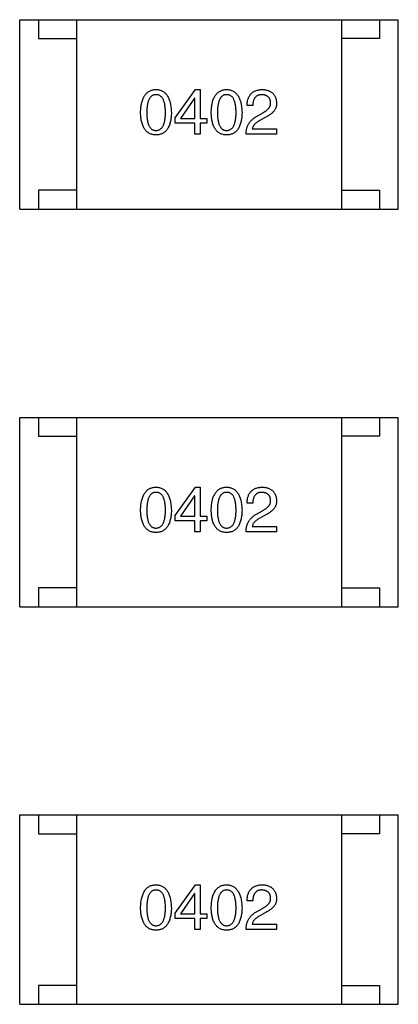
# Model space of a CAD drawing. Header units: millimetres. Extents: x 72 to 239, y 133 to 319.
# Tile 39 of 240: x 154.68 to 155.68, y 155.32 to 157.92. Entities that reach past the tile are written whole.
import ezdxf

# ---------------------------------------------------------------- set-up
doc = ezdxf.new("R2010")
doc.units = ezdxf.units.MM
doc.header["$LTSCALE"] = 5
doc.layers.get('0').update_dxf_attribs({"linetype": 'CONTINUOUS'})

msp = doc.modelspace()

# ---------------------------------------------------------------- linework, layer by layer
for p, q in [((154.6784, 157.9191), (155.6784, 157.9191)), ((154.6784, 157.4191), (154.6784, 157.9191)), ((154.7284, 157.9191), (154.7284, 157.8691)), ((154.8284, 157.9191), (154.8284, 157.4191)), ((155.5284, 157.9191), (155.5284, 157.4191)), ((155.6284, 157.9191), (155.6284, 157.8691)), ((155.6784, 157.4191), (155.6784, 157.9191)), ((154.7284, 157.8691), (154.8284, 157.8691)), ((155.6284, 157.8691), (155.5284, 157.8691)), ((155.0891, 157.66), (155.1429, 157.7348)), ((155.1429, 157.7348), (155.1553, 157.7348)), ((155.1553, 157.7348), (155.1553, 157.6581)), ((155.1403, 157.7119), (155.1029, 157.6581)), ((155.1409, 157.7119), (155.1403, 157.7119)), ((155.1409, 157.6581), (155.1409, 157.7119)), ((155.294, 157.6922), (155.2789, 157.6922)), ((155.3038, 157.6633), (155.3196, 157.6725)), ((155.0891, 157.6456), (155.0891, 157.66)), ((155.1409, 157.6456), (155.0891, 157.6456)), ((155.1029, 157.6581), (155.1409, 157.6581)), ((155.1409, 157.6168), (155.1409, 157.6456)), ((155.1553, 157.6581), (155.1731, 157.6581)), ((155.1731, 157.6456), (155.1553, 157.6456)), ((155.1553, 157.6456), (155.1553, 157.6168)), ((155.1731, 157.6581), (155.1731, 157.6456)), ((155.3248, 157.66), (155.3124, 157.6528)), ((155.1553, 157.6168), (155.1409, 157.6168)), ((155.357, 157.6168), (155.2763, 157.6168)), ((155.2927, 157.6305), (155.357, 157.6305)), ((155.357, 157.6305), (155.357, 157.6168)), ((154.8284, 157.4691), (154.7284, 157.4691)), ((154.7284, 157.4691), (154.7284, 157.4191)), ((155.5284, 157.4691), (155.6284, 157.4691)), ((155.6284, 157.4691), (155.6284, 157.4191)), ((154.6784, 157.4191), (155.6784, 157.4191)), ((154.6784, 156.8691), (155.6784, 156.8691)), ((154.6784, 156.3691), (154.6784, 156.8691)), ((154.7284, 156.8691), (154.7284, 156.8191)), ((154.8284, 156.8691), (154.8284, 156.3691)), ((155.5284, 156.8691), (155.5284, 156.3691)), ((155.6284, 156.8691), (155.6284, 156.8191)), ((155.6784, 156.3691), (155.6784, 156.8691)), ((154.7284, 156.8191), (154.8284, 156.8191)), ((155.6284, 156.8191), (155.5284, 156.8191)), ((155.0891, 156.6101), (155.1429, 156.6848)), ((155.1429, 156.6848), (155.1553, 156.6848)), ((155.1553, 156.6848), (155.1553, 156.6081)), ((155.1403, 156.6619), (155.1029, 156.6081)), ((155.1409, 156.6619), (155.1403, 156.6619)), ((155.1409, 156.6081), (155.1409, 156.6619)), ((155.294, 156.6422), (155.2789, 156.6422)), ((155.0891, 156.5956), (155.0891, 156.6101)), ((155.1029, 156.6081), (155.1409, 156.6081)), ((155.1553, 156.6081), (155.1731, 156.6081)), ((155.1731, 156.6081), (155.1731, 156.5956)), ((155.3038, 156.6133), (155.3196, 156.6225)), ((155.3248, 156.6101), (155.3124, 156.6028)), ((155.1409, 156.5956), (155.0891, 156.5956)), ((155.1409, 156.5668), (155.1409, 156.5956)), ((155.1731, 156.5956), (155.1553, 156.5956)), ((155.1553, 156.5956), (155.1553, 156.5668)), ((155.2927, 156.5806), (155.357, 156.5806)), ((155.357, 156.5806), (155.357, 156.5668)), ((155.1553, 156.5668), (155.1409, 156.5668)), ((155.357, 156.5668), (155.2763, 156.5668)), ((154.8284, 156.4191), (154.7284, 156.4191)), ((154.7284, 156.4191), (154.7284, 156.3691)), ((155.5284, 156.4191), (155.6284, 156.4191)), ((155.6284, 156.4191), (155.6284, 156.3691)), ((154.6784, 156.3691), (155.6784, 156.3691)), ((154.6784, 155.8191), (155.6784, 155.8191)), ((154.6784, 155.3191), (154.6784, 155.8191)), ((154.7284, 155.8191), (154.7284, 155.7691)), ((154.8284, 155.8191), (154.8284, 155.3191)), ((155.5284, 155.8191), (155.5284, 155.3191)), ((155.6284, 155.8191), (155.6284, 155.7691)), ((155.6784, 155.3191), (155.6784, 155.8191)), ((154.7284, 155.7691), (154.8284, 155.7691)), ((155.6284, 155.7691), (155.5284, 155.7691)), ((155.0891, 155.56), (155.1429, 155.6348)), ((155.1403, 155.6118), (155.1029, 155.5581)), ((155.1409, 155.6118), (155.1403, 155.6118)), ((155.1409, 155.5581), (155.1409, 155.6118)), ((155.1429, 155.6348), (155.1553, 155.6348)), ((155.1553, 155.6348), (155.1553, 155.5581)), ((155.294, 155.5922), (155.2789, 155.5922)), ((155.0891, 155.5456), (155.0891, 155.56)), ((155.3038, 155.5633), (155.3196, 155.5725)), ((155.3248, 155.56), (155.3124, 155.5528)), ((155.1409, 155.5456), (155.0891, 155.5456)), ((155.1029, 155.5581), (155.1409, 155.5581)), ((155.1409, 155.5168), (155.1409, 155.5456)), ((155.1553, 155.5581), (155.1731, 155.5581)), ((155.1731, 155.5456), (155.1553, 155.5456)), ((155.1553, 155.5456), (155.1553, 155.5168)), ((155.1731, 155.5581), (155.1731, 155.5456)), ((155.1553, 155.5168), (155.1409, 155.5168)), ((155.357, 155.5168), (155.2763, 155.5168)), ((155.2927, 155.5305), (155.357, 155.5305)), ((155.357, 155.5305), (155.357, 155.5168)), ((154.8284, 155.3691), (154.7284, 155.3691)), ((154.7284, 155.3691), (154.7284, 155.3191)), ((155.5284, 155.3691), (155.6284, 155.3691)), ((155.6284, 155.3691), (155.6284, 155.3191)), ((154.6784, 155.3191), (155.6784, 155.3191))]:
    msp.add_line(p, q)
for points, knots in [([(154.9978, 157.6738), (154.9979, 157.6763), (154.9981, 157.681), (154.9987, 157.6878), (154.9996, 157.6942), (155.0008, 157.7001), (155.0023, 157.7056), (155.0041, 157.7106), (155.0061, 157.7151), (155.0085, 157.7192), (155.0112, 157.7228), (155.0142, 157.726), (155.0175, 157.7286), (155.0212, 157.7308), (155.0251, 157.7325), (155.0293, 157.7338), (155.0338, 157.7346), (155.0369, 157.7347), (155.0385, 157.7348)], [0, 0, 0, 0, 0.088823, 0.172287, 0.250296, 0.323438, 0.392244, 0.456221, 0.516635, 0.573871, 0.628, 0.680335, 0.731489, 0.782557, 0.834044, 0.886738, 0.942089, 1, 1, 1, 1]), ([(155.0385, 157.721), (155.0375, 157.721), (155.0356, 157.7209), (155.0328, 157.7204), (155.0302, 157.7195), (155.0278, 157.7181), (155.0256, 157.7164), (155.0236, 157.7144), (155.0218, 157.712), (155.0202, 157.7092), (155.0188, 157.706), (155.0175, 157.7025), (155.0166, 157.6986), (155.0156, 157.6944), (155.015, 157.6898), (155.0146, 157.6848), (155.0143, 157.6794), (155.0142, 157.6757), (155.0142, 157.6738)], [0, 0, 0, 0, 0.049764, 0.097007, 0.143217, 0.188577, 0.235116, 0.282997, 0.333719, 0.387776, 0.445989, 0.508679, 0.576563, 0.649481, 0.728235, 0.812722, 0.903548, 1, 1, 1, 1]), ([(155.0385, 157.7348), (155.04, 157.7347), (155.0431, 157.7345), (155.0475, 157.7337), (155.0517, 157.7323), (155.0556, 157.7306), (155.0591, 157.7284), (155.0624, 157.7257), (155.0654, 157.7225), (155.0681, 157.7189), (155.0705, 157.7148), (155.0726, 157.7103), (155.0744, 157.7053), (155.0759, 157.6999), (155.0772, 157.694), (155.0781, 157.6877), (155.0788, 157.6809), (155.079, 157.6762), (155.0791, 157.6738)], [0, 0, 0, 0, 0.057415, 0.112361, 0.16496, 0.216437, 0.267441, 0.318839, 0.371478, 0.426325, 0.483626, 0.544235, 0.608673, 0.677374, 0.750405, 0.828394, 0.911525, 1, 1, 1, 1]), ([(155.0634, 157.6738), (155.0634, 157.6757), (155.0633, 157.6794), (155.0631, 157.6848), (155.0626, 157.6898), (155.0619, 157.6944), (155.061, 157.6986), (155.06, 157.7025), (155.0587, 157.706), (155.0573, 157.7092), (155.0556, 157.712), (155.0538, 157.7144), (155.0517, 157.7164), (155.0494, 157.7182), (155.047, 157.7195), (155.0443, 157.7204), (155.0414, 157.7209), (155.0395, 157.721), (155.0385, 157.721)], [0, 0, 0, 0, 0.095719, 0.185854, 0.269738, 0.347952, 0.420315, 0.487894, 0.550245, 0.608186, 0.662454, 0.713283, 0.761375, 0.808209, 0.854301, 0.901312, 0.949396, 1, 1, 1, 1]), ([(155.1843, 157.6738), (155.1844, 157.6763), (155.1846, 157.681), (155.1852, 157.6878), (155.1861, 157.6942), (155.1873, 157.7001), (155.1888, 157.7056), (155.1906, 157.7106), (155.1927, 157.7151), (155.1951, 157.7192), (155.1977, 157.7228), (155.2008, 157.726), (155.2041, 157.7286), (155.2077, 157.7308), (155.2116, 157.7325), (155.2158, 157.7338), (155.2203, 157.7346), (155.2234, 157.7347), (155.225, 157.7348)], [0, 0, 0, 0, 0.088823, 0.172287, 0.250296, 0.323438, 0.392244, 0.456221, 0.516635, 0.573871, 0.628, 0.680335, 0.731489, 0.782557, 0.834044, 0.886738, 0.942089, 1, 1, 1, 1]), ([(155.225, 157.721), (155.224, 157.721), (155.2221, 157.7209), (155.2193, 157.7204), (155.2167, 157.7195), (155.2143, 157.7181), (155.2121, 157.7164), (155.2101, 157.7144), (155.2083, 157.712), (155.2067, 157.7092), (155.2053, 157.706), (155.2041, 157.7025), (155.2031, 157.6986), (155.2022, 157.6944), (155.2015, 157.6898), (155.2011, 157.6848), (155.2008, 157.6794), (155.2008, 157.6757), (155.2007, 157.6738)], [0, 0, 0, 0, 0.049764, 0.097007, 0.143217, 0.188577, 0.235116, 0.282997, 0.333719, 0.387776, 0.445989, 0.508679, 0.576563, 0.649481, 0.728235, 0.812722, 0.903548, 1, 1, 1, 1]), ([(155.225, 157.7348), (155.2266, 157.7347), (155.2296, 157.7345), (155.2341, 157.7337), (155.2382, 157.7323), (155.2421, 157.7306), (155.2457, 157.7284), (155.2489, 157.7257), (155.2519, 157.7225), (155.2546, 157.7189), (155.257, 157.7148), (155.2591, 157.7103), (155.261, 157.7053), (155.2625, 157.6999), (155.2637, 157.694), (155.2647, 157.6877), (155.2653, 157.6809), (155.2656, 157.6762), (155.2657, 157.6738)], [0, 0, 0, 0, 0.057415, 0.112361, 0.16496, 0.216437, 0.267441, 0.318839, 0.371478, 0.426325, 0.483626, 0.544235, 0.608673, 0.677374, 0.750405, 0.828394, 0.911525, 1, 1, 1, 1]), ([(155.2499, 157.6738), (155.2499, 157.6757), (155.2499, 157.6794), (155.2496, 157.6848), (155.2491, 157.6898), (155.2484, 157.6944), (155.2476, 157.6986), (155.2465, 157.7025), (155.2452, 157.706), (155.2438, 157.7092), (155.2421, 157.712), (155.2403, 157.7144), (155.2382, 157.7164), (155.236, 157.7182), (155.2335, 157.7195), (155.2308, 157.7204), (155.228, 157.7209), (155.226, 157.721), (155.225, 157.721)], [0, 0, 0, 0, 0.095719, 0.185854, 0.269738, 0.347952, 0.420315, 0.487894, 0.550245, 0.608186, 0.662454, 0.713283, 0.761375, 0.808209, 0.854301, 0.901312, 0.949396, 1, 1, 1, 1]), ([(155.2789, 157.6922), (155.279, 157.6938), (155.2791, 157.6971), (155.2796, 157.7018), (155.2805, 157.7062), (155.2816, 157.7103), (155.2831, 157.7141), (155.2849, 157.7175), (155.287, 157.7207), (155.2894, 157.7235), (155.2921, 157.7261), (155.2951, 157.7283), (155.2984, 157.7301), (155.3021, 157.7317), (155.306, 157.733), (155.3103, 157.7339), (155.3148, 157.7346), (155.318, 157.7347), (155.3196, 157.7348)], [0, 0, 0, 0, 0.074935, 0.145873, 0.212498, 0.27598, 0.33603, 0.394042, 0.450372, 0.505546, 0.560812, 0.616481, 0.673265, 0.732328, 0.7938, 0.858943, 0.92718, 1, 1, 1, 1]), ([(155.3176, 157.721), (155.3167, 157.721), (155.3149, 157.721), (155.3122, 157.7206), (155.3098, 157.7201), (155.3075, 157.7193), (155.3054, 157.7183), (155.3035, 157.717), (155.3017, 157.7155), (155.3002, 157.7138), (155.2988, 157.7119), (155.2976, 157.7097), (155.2966, 157.7074), (155.2957, 157.7048), (155.295, 157.7019), (155.2945, 157.6989), (155.2941, 157.6956), (155.294, 157.6933), (155.294, 157.6922)], [0, 0, 0, 0, 0.065945, 0.127767, 0.186553, 0.242898, 0.297728, 0.351599, 0.404854, 0.459191, 0.515338, 0.573322, 0.634405, 0.698538, 0.767039, 0.84022, 0.917406, 1, 1, 1, 1]), ([(155.3412, 157.7), (155.3411, 157.7009), (155.341, 157.7025), (155.3406, 157.7048), (155.34, 157.707), (155.3393, 157.709), (155.3384, 157.7108), (155.3373, 157.7125), (155.3361, 157.7141), (155.3347, 157.7155), (155.3331, 157.7167), (155.3314, 157.7178), (155.3295, 157.7187), (155.3274, 157.7195), (155.3252, 157.7201), (155.3228, 157.7206), (155.3203, 157.7209), (155.3185, 157.721), (155.3176, 157.721)], [0, 0, 0, 0, 0.069456, 0.136175, 0.198596, 0.258993, 0.316838, 0.37342, 0.428889, 0.48454, 0.540119, 0.597644, 0.65702, 0.718534, 0.783117, 0.851564, 0.923888, 1, 1, 1, 1]), ([(155.3196, 157.7348), (155.321, 157.7347), (155.3238, 157.7345), (155.3278, 157.7339), (155.3316, 157.733), (155.3352, 157.7319), (155.3384, 157.7306), (155.3414, 157.729), (155.3442, 157.7271), (155.3467, 157.725), (155.3489, 157.7227), (155.3508, 157.7201), (155.3525, 157.7172), (155.3539, 157.7141), (155.3551, 157.7108), (155.356, 157.7072), (155.3566, 157.7034), (155.3568, 157.7007), (155.357, 157.6994)], [0, 0, 0, 0, 0.074847, 0.14558, 0.212628, 0.276599, 0.337792, 0.396608, 0.453638, 0.509854, 0.565589, 0.621545, 0.678777, 0.737222, 0.798388, 0.862259, 0.929312, 1, 1, 1, 1]), ([(155.3196, 157.6725), (155.3205, 157.673), (155.3223, 157.6739), (155.3249, 157.6755), (155.3273, 157.677), (155.3295, 157.6786), (155.3315, 157.6802), (155.3334, 157.6819), (155.335, 157.6835), (155.3364, 157.6853), (155.3377, 157.687), (155.3388, 157.6888), (155.3397, 157.6906), (155.3404, 157.6924), (155.3409, 157.6943), (155.3412, 157.6962), (155.3413, 157.6981), (155.3413, 157.6994), (155.3412, 157.7)], [0, 0, 0, 0, 0.084365, 0.165386, 0.24176, 0.314729, 0.38433, 0.449952, 0.513164, 0.5734, 0.630824, 0.68644, 0.740136, 0.792605, 0.844515, 0.896112, 0.947763, 1, 1, 1, 1]), ([(155.357, 157.6994), (155.357, 157.6984), (155.357, 157.6964), (155.3568, 157.6935), (155.3563, 157.6906), (155.3555, 157.6878), (155.3544, 157.6851), (155.3531, 157.6824), (155.3515, 157.6799), (155.3496, 157.6774), (155.3474, 157.6749), (155.345, 157.6726), (155.3423, 157.6703), (155.3393, 157.6681), (155.3361, 157.666), (155.3326, 157.6639), (155.3288, 157.6619), (155.3262, 157.6607), (155.3248, 157.66)], [0, 0, 0, 0, 0.055083, 0.109453, 0.162685, 0.21614, 0.26961, 0.324284, 0.380202, 0.437433, 0.497084, 0.559152, 0.624288, 0.692446, 0.763862, 0.838743, 0.917269, 1, 1, 1, 1]), ([(155.0385, 157.6148), (155.0369, 157.6149), (155.0338, 157.615), (155.0293, 157.6158), (155.0251, 157.617), (155.0212, 157.6186), (155.0175, 157.6208), (155.0142, 157.6234), (155.0112, 157.6264), (155.0086, 157.6299), (155.0061, 157.6338), (155.0041, 157.6382), (155.0023, 157.6431), (155.0008, 157.6483), (154.9996, 157.6541), (154.9987, 157.6603), (154.9981, 157.6669), (154.9979, 157.6715), (154.9978, 157.6738)], [0, 0, 0, 0, 0.059135, 0.115606, 0.169241, 0.221578, 0.273261, 0.324749, 0.377329, 0.431642, 0.488541, 0.548597, 0.612232, 0.680174, 0.752504, 0.829777, 0.912307, 1, 1, 1, 1]), ([(155.0142, 157.6738), (155.0142, 157.6719), (155.0143, 157.6682), (155.0146, 157.6629), (155.015, 157.6579), (155.0157, 157.6533), (155.0165, 157.649), (155.0175, 157.6451), (155.0188, 157.6416), (155.0202, 157.6385), (155.0218, 157.6357), (155.0236, 157.6332), (155.0256, 157.6312), (155.0278, 157.6295), (155.0302, 157.6282), (155.0328, 157.6273), (155.0356, 157.6267), (155.0375, 157.6266), (155.0385, 157.6266)], [0, 0, 0, 0, 0.096457, 0.187288, 0.27178, 0.350132, 0.423455, 0.491343, 0.554037, 0.612253, 0.666313, 0.717038, 0.764921, 0.811214, 0.856775, 0.902988, 0.950234, 1, 1, 1, 1]), ([(155.0385, 157.6266), (155.0395, 157.6267), (155.0415, 157.6268), (155.0443, 157.6274), (155.047, 157.6284), (155.0494, 157.6298), (155.0517, 157.6315), (155.0537, 157.6335), (155.0556, 157.636), (155.0573, 157.6388), (155.0587, 157.6419), (155.06, 157.6454), (155.061, 157.6493), (155.0619, 157.6535), (155.0626, 157.6581), (155.0631, 157.663), (155.0633, 157.6683), (155.0634, 157.6719), (155.0634, 157.6738)], [0, 0, 0, 0, 0.050879, 0.099377, 0.146973, 0.193618, 0.240619, 0.289461, 0.34047, 0.395283, 0.453059, 0.515633, 0.582666, 0.655287, 0.732971, 0.815933, 0.905166, 1, 1, 1, 1]), ([(155.0791, 157.6738), (155.0791, 157.6715), (155.0789, 157.6669), (155.0783, 157.6603), (155.0774, 157.6541), (155.0762, 157.6483), (155.0747, 157.6431), (155.0729, 157.6382), (155.0708, 157.6338), (155.0684, 157.6299), (155.0657, 157.6264), (155.0627, 157.6234), (155.0594, 157.6208), (155.0558, 157.6186), (155.0519, 157.617), (155.0477, 157.6158), (155.0432, 157.615), (155.0401, 157.6149), (155.0385, 157.6148)], [0, 0, 0, 0, 0.08769, 0.170218, 0.24749, 0.319818, 0.387758, 0.451391, 0.511445, 0.568185, 0.622681, 0.67526, 0.726746, 0.778428, 0.830764, 0.884397, 0.940866, 1, 1, 1, 1]), ([(155.225, 157.6148), (155.2234, 157.6149), (155.2203, 157.615), (155.2158, 157.6158), (155.2116, 157.617), (155.2077, 157.6186), (155.2041, 157.6208), (155.2008, 157.6234), (155.1977, 157.6264), (155.1951, 157.6299), (155.1927, 157.6338), (155.1906, 157.6382), (155.1888, 157.6431), (155.1873, 157.6483), (155.1861, 157.6541), (155.1852, 157.6603), (155.1846, 157.6669), (155.1844, 157.6715), (155.1843, 157.6738)], [0, 0, 0, 0, 0.059135, 0.115606, 0.169241, 0.221578, 0.273261, 0.324749, 0.377329, 0.431642, 0.488541, 0.548597, 0.612232, 0.680174, 0.752504, 0.829777, 0.912307, 1, 1, 1, 1]), ([(155.2007, 157.6738), (155.2008, 157.6719), (155.2008, 157.6682), (155.2011, 157.6629), (155.2015, 157.6579), (155.2022, 157.6533), (155.2031, 157.649), (155.2041, 157.6451), (155.2053, 157.6416), (155.2067, 157.6385), (155.2083, 157.6357), (155.2101, 157.6332), (155.2121, 157.6312), (155.2143, 157.6295), (155.2167, 157.6282), (155.2193, 157.6273), (155.2221, 157.6267), (155.224, 157.6266), (155.225, 157.6266)], [0, 0, 0, 0, 0.096457, 0.187288, 0.27178, 0.350132, 0.423455, 0.491343, 0.554037, 0.612253, 0.666313, 0.717038, 0.764921, 0.811214, 0.856775, 0.902988, 0.950234, 1, 1, 1, 1]), ([(155.225, 157.6266), (155.226, 157.6267), (155.228, 157.6268), (155.2308, 157.6274), (155.2335, 157.6284), (155.2359, 157.6298), (155.2382, 157.6315), (155.2403, 157.6335), (155.2421, 157.636), (155.2438, 157.6388), (155.2452, 157.6419), (155.2465, 157.6454), (155.2476, 157.6493), (155.2484, 157.6535), (155.2491, 157.6581), (155.2496, 157.663), (155.2499, 157.6683), (155.2499, 157.6719), (155.2499, 157.6738)], [0, 0, 0, 0, 0.050879, 0.099377, 0.146973, 0.193618, 0.240619, 0.289461, 0.34047, 0.395283, 0.453059, 0.515633, 0.582666, 0.655287, 0.732971, 0.815933, 0.905166, 1, 1, 1, 1]), ([(155.2657, 157.6738), (155.2656, 157.6715), (155.2654, 157.6669), (155.2648, 157.6603), (155.2639, 157.6541), (155.2627, 157.6483), (155.2612, 157.6431), (155.2594, 157.6382), (155.2573, 157.6338), (155.255, 157.6299), (155.2523, 157.6264), (155.2492, 157.6234), (155.2459, 157.6208), (155.2423, 157.6186), (155.2384, 157.617), (155.2342, 157.6158), (155.2297, 157.615), (155.2266, 157.6149), (155.225, 157.6148)], [0, 0, 0, 0, 0.08769, 0.170218, 0.24749, 0.319818, 0.387758, 0.451391, 0.511445, 0.568185, 0.622681, 0.67526, 0.726746, 0.778428, 0.830764, 0.884397, 0.940866, 1, 1, 1, 1]), ([(155.2763, 157.6168), (155.2763, 157.6181), (155.2764, 157.6207), (155.2768, 157.6245), (155.2774, 157.6282), (155.2782, 157.6317), (155.2792, 157.6351), (155.2804, 157.6384), (155.2818, 157.6415), (155.2835, 157.6445), (155.2853, 157.6474), (155.2873, 157.65), (155.2896, 157.6526), (155.292, 157.655), (155.2947, 157.6574), (155.2975, 157.6595), (155.3006, 157.6615), (155.3027, 157.6627), (155.3038, 157.6633)], [0, 0, 0, 0, 0.069512, 0.136307, 0.201431, 0.265186, 0.327322, 0.388242, 0.448098, 0.507757, 0.566952, 0.626243, 0.686026, 0.745963, 0.807549, 0.869906, 0.934172, 1, 1, 1, 1]), ([(155.3124, 157.6528), (155.311, 157.652), (155.3083, 157.6505), (155.3045, 157.6479), (155.3013, 157.6452), (155.2986, 157.6425), (155.2963, 157.6396), (155.2946, 157.6367), (155.2933, 157.6337), (155.2929, 157.6316), (155.2927, 157.6305)], [0, 0, 0, 0, 0.158292, 0.304606, 0.440272, 0.565336, 0.681745, 0.791834, 0.896966, 1, 1, 1, 1]), ([(154.9978, 156.6238), (154.9979, 156.6263), (154.9981, 156.631), (154.9987, 156.6378), (154.9996, 156.6442), (155.0008, 156.6502), (155.0023, 156.6556), (155.0041, 156.6606), (155.0061, 156.6652), (155.0085, 156.6692), (155.0112, 156.6728), (155.0142, 156.676), (155.0175, 156.6786), (155.0212, 156.6809), (155.0251, 156.6825), (155.0293, 156.6838), (155.0338, 156.6846), (155.0369, 156.6847), (155.0385, 156.6848)], [0, 0, 0, 0, 0.088823, 0.172287, 0.250296, 0.323438, 0.392244, 0.456221, 0.516635, 0.573871, 0.628, 0.680335, 0.731489, 0.782557, 0.834044, 0.886738, 0.942089, 1, 1, 1, 1]), ([(155.0385, 156.6848), (155.04, 156.6847), (155.0431, 156.6845), (155.0475, 156.6837), (155.0517, 156.6824), (155.0556, 156.6806), (155.0591, 156.6784), (155.0624, 156.6757), (155.0654, 156.6725), (155.0681, 156.6689), (155.0705, 156.6648), (155.0726, 156.6603), (155.0744, 156.6553), (155.0759, 156.6499), (155.0772, 156.644), (155.0781, 156.6377), (155.0788, 156.6309), (155.079, 156.6262), (155.0791, 156.6238)], [0, 0, 0, 0, 0.057415, 0.112361, 0.16496, 0.216437, 0.267441, 0.318839, 0.371478, 0.426325, 0.483626, 0.544235, 0.608673, 0.677374, 0.750405, 0.828394, 0.911525, 1, 1, 1, 1]), ([(155.1843, 156.6238), (155.1844, 156.6263), (155.1846, 156.631), (155.1852, 156.6378), (155.1861, 156.6442), (155.1873, 156.6502), (155.1888, 156.6556), (155.1906, 156.6606), (155.1927, 156.6652), (155.1951, 156.6692), (155.1977, 156.6728), (155.2008, 156.676), (155.2041, 156.6786), (155.2077, 156.6809), (155.2116, 156.6825), (155.2158, 156.6838), (155.2203, 156.6846), (155.2234, 156.6847), (155.225, 156.6848)], [0, 0, 0, 0, 0.088823, 0.172287, 0.250296, 0.323438, 0.392244, 0.456221, 0.516635, 0.573871, 0.628, 0.680335, 0.731489, 0.782557, 0.834044, 0.886738, 0.942089, 1, 1, 1, 1]), ([(155.225, 156.6848), (155.2266, 156.6847), (155.2296, 156.6845), (155.2341, 156.6837), (155.2382, 156.6824), (155.2421, 156.6806), (155.2457, 156.6784), (155.2489, 156.6757), (155.2519, 156.6725), (155.2546, 156.6689), (155.257, 156.6648), (155.2591, 156.6603), (155.261, 156.6553), (155.2625, 156.6499), (155.2637, 156.644), (155.2647, 156.6377), (155.2653, 156.6309), (155.2656, 156.6262), (155.2657, 156.6238)], [0, 0, 0, 0, 0.057415, 0.112361, 0.16496, 0.216437, 0.267441, 0.318839, 0.371478, 0.426325, 0.483626, 0.544235, 0.608673, 0.677374, 0.750405, 0.828394, 0.911525, 1, 1, 1, 1]), ([(155.2789, 156.6422), (155.279, 156.6439), (155.2791, 156.6471), (155.2796, 156.6518), (155.2805, 156.6562), (155.2816, 156.6603), (155.2831, 156.6641), (155.2849, 156.6676), (155.287, 156.6707), (155.2894, 156.6735), (155.2921, 156.6761), (155.2951, 156.6783), (155.2984, 156.6802), (155.3021, 156.6817), (155.306, 156.683), (155.3103, 156.6839), (155.3148, 156.6846), (155.318, 156.6847), (155.3196, 156.6848)], [0, 0, 0, 0, 0.074935, 0.145873, 0.212498, 0.27598, 0.33603, 0.394042, 0.450372, 0.505546, 0.560812, 0.616481, 0.673265, 0.732328, 0.7938, 0.858943, 0.92718, 1, 1, 1, 1]), ([(155.3196, 156.6848), (155.321, 156.6847), (155.3238, 156.6845), (155.3278, 156.6839), (155.3316, 156.683), (155.3352, 156.682), (155.3384, 156.6806), (155.3414, 156.679), (155.3442, 156.6771), (155.3467, 156.675), (155.3489, 156.6727), (155.3508, 156.6701), (155.3525, 156.6672), (155.3539, 156.6641), (155.3551, 156.6608), (155.356, 156.6572), (155.3566, 156.6534), (155.3568, 156.6508), (155.357, 156.6494)], [0, 0, 0, 0, 0.074847, 0.14558, 0.212628, 0.276599, 0.337792, 0.396608, 0.453638, 0.509854, 0.565589, 0.621545, 0.678777, 0.737222, 0.798388, 0.862259, 0.929312, 1, 1, 1, 1]), ([(155.0385, 156.671), (155.0375, 156.671), (155.0356, 156.6709), (155.0328, 156.6704), (155.0302, 156.6695), (155.0278, 156.6682), (155.0256, 156.6665), (155.0236, 156.6644), (155.0218, 156.662), (155.0202, 156.6592), (155.0188, 156.656), (155.0175, 156.6525), (155.0166, 156.6486), (155.0156, 156.6444), (155.015, 156.6398), (155.0146, 156.6348), (155.0143, 156.6294), (155.0142, 156.6257), (155.0142, 156.6238)], [0, 0, 0, 0, 0.049764, 0.097007, 0.143217, 0.188577, 0.235116, 0.282997, 0.333719, 0.387776, 0.445989, 0.508679, 0.576563, 0.649481, 0.728235, 0.812722, 0.903548, 1, 1, 1, 1]), ([(155.0634, 156.6238), (155.0634, 156.6257), (155.0633, 156.6294), (155.0631, 156.6348), (155.0626, 156.6398), (155.0619, 156.6444), (155.061, 156.6486), (155.06, 156.6525), (155.0587, 156.656), (155.0573, 156.6592), (155.0556, 156.662), (155.0538, 156.6644), (155.0517, 156.6665), (155.0494, 156.6682), (155.047, 156.6695), (155.0443, 156.6704), (155.0414, 156.6709), (155.0395, 156.671), (155.0385, 156.671)], [0, 0, 0, 0, 0.095719, 0.185854, 0.269738, 0.347952, 0.420315, 0.487894, 0.550245, 0.608186, 0.662454, 0.713283, 0.761375, 0.808209, 0.854301, 0.901312, 0.949396, 1, 1, 1, 1]), ([(155.225, 156.671), (155.224, 156.671), (155.2221, 156.6709), (155.2193, 156.6704), (155.2167, 156.6695), (155.2143, 156.6682), (155.2121, 156.6665), (155.2101, 156.6644), (155.2083, 156.662), (155.2067, 156.6592), (155.2053, 156.656), (155.2041, 156.6525), (155.2031, 156.6486), (155.2022, 156.6444), (155.2015, 156.6398), (155.2011, 156.6348), (155.2008, 156.6294), (155.2008, 156.6257), (155.2007, 156.6238)], [0, 0, 0, 0, 0.049764, 0.097007, 0.143217, 0.188577, 0.235116, 0.282997, 0.333719, 0.387776, 0.445989, 0.508679, 0.576563, 0.649481, 0.728235, 0.812722, 0.903548, 1, 1, 1, 1]), ([(155.2499, 156.6238), (155.2499, 156.6257), (155.2499, 156.6294), (155.2496, 156.6348), (155.2491, 156.6398), (155.2484, 156.6444), (155.2476, 156.6486), (155.2465, 156.6525), (155.2452, 156.656), (155.2438, 156.6592), (155.2421, 156.662), (155.2403, 156.6644), (155.2382, 156.6665), (155.236, 156.6682), (155.2335, 156.6695), (155.2308, 156.6704), (155.228, 156.6709), (155.226, 156.671), (155.225, 156.671)], [0, 0, 0, 0, 0.095719, 0.185854, 0.269738, 0.347952, 0.420315, 0.487894, 0.550245, 0.608186, 0.662454, 0.713283, 0.761375, 0.808209, 0.854301, 0.901312, 0.949396, 1, 1, 1, 1]), ([(155.3176, 156.671), (155.3167, 156.671), (155.3149, 156.671), (155.3122, 156.6706), (155.3098, 156.6701), (155.3075, 156.6693), (155.3054, 156.6683), (155.3035, 156.667), (155.3017, 156.6656), (155.3002, 156.6638), (155.2988, 156.6619), (155.2976, 156.6598), (155.2966, 156.6574), (155.2957, 156.6548), (155.295, 156.6519), (155.2945, 156.6489), (155.2941, 156.6456), (155.294, 156.6434), (155.294, 156.6422)], [0, 0, 0, 0, 0.065945, 0.127767, 0.186553, 0.242898, 0.297728, 0.351599, 0.404854, 0.459191, 0.515338, 0.573322, 0.634405, 0.698538, 0.767039, 0.84022, 0.917406, 1, 1, 1, 1]), ([(155.3412, 156.6501), (155.3411, 156.6509), (155.341, 156.6525), (155.3406, 156.6548), (155.34, 156.657), (155.3393, 156.659), (155.3384, 156.6608), (155.3373, 156.6626), (155.3361, 156.6641), (155.3347, 156.6655), (155.3331, 156.6667), (155.3314, 156.6678), (155.3295, 156.6687), (155.3274, 156.6695), (155.3252, 156.6701), (155.3228, 156.6706), (155.3203, 156.6709), (155.3185, 156.671), (155.3176, 156.671)], [0, 0, 0, 0, 0.069456, 0.136175, 0.198596, 0.258993, 0.316838, 0.37342, 0.428889, 0.48454, 0.540119, 0.597644, 0.65702, 0.718534, 0.783117, 0.851564, 0.923888, 1, 1, 1, 1]), ([(155.3196, 156.6225), (155.3205, 156.623), (155.3223, 156.624), (155.3249, 156.6255), (155.3273, 156.627), (155.3295, 156.6286), (155.3315, 156.6302), (155.3334, 156.6319), (155.335, 156.6335), (155.3364, 156.6353), (155.3377, 156.637), (155.3388, 156.6388), (155.3397, 156.6406), (155.3404, 156.6424), (155.3409, 156.6443), (155.3412, 156.6462), (155.3413, 156.6481), (155.3413, 156.6494), (155.3412, 156.6501)], [0, 0, 0, 0, 0.084365, 0.165386, 0.24176, 0.314729, 0.38433, 0.449952, 0.513164, 0.5734, 0.630824, 0.68644, 0.740136, 0.792605, 0.844515, 0.896112, 0.947763, 1, 1, 1, 1]), ([(155.357, 156.6494), (155.357, 156.6484), (155.357, 156.6464), (155.3568, 156.6435), (155.3563, 156.6406), (155.3555, 156.6378), (155.3544, 156.6351), (155.3531, 156.6325), (155.3515, 156.6299), (155.3496, 156.6274), (155.3474, 156.625), (155.345, 156.6226), (155.3423, 156.6203), (155.3393, 156.6181), (155.3361, 156.616), (155.3326, 156.6139), (155.3288, 156.6119), (155.3262, 156.6107), (155.3248, 156.6101)], [0, 0, 0, 0, 0.055083, 0.109453, 0.162685, 0.21614, 0.26961, 0.324284, 0.380202, 0.437433, 0.497084, 0.559152, 0.624288, 0.692446, 0.763862, 0.838743, 0.917269, 1, 1, 1, 1]), ([(155.0385, 156.5648), (155.0369, 156.5649), (155.0338, 156.565), (155.0293, 156.5658), (155.0251, 156.567), (155.0212, 156.5687), (155.0175, 156.5708), (155.0142, 156.5734), (155.0112, 156.5764), (155.0086, 156.5799), (155.0061, 156.5838), (155.0041, 156.5882), (155.0023, 156.5931), (155.0008, 156.5984), (154.9996, 156.6041), (154.9987, 156.6103), (154.9981, 156.6169), (154.9979, 156.6215), (154.9978, 156.6238)], [0, 0, 0, 0, 0.059135, 0.115606, 0.169241, 0.221578, 0.273261, 0.324749, 0.377329, 0.431642, 0.488541, 0.548597, 0.612232, 0.680174, 0.752504, 0.829777, 0.912307, 1, 1, 1, 1]), ([(155.0142, 156.6238), (155.0142, 156.6219), (155.0143, 156.6182), (155.0146, 156.6129), (155.015, 156.6079), (155.0157, 156.6033), (155.0165, 156.599), (155.0175, 156.5951), (155.0188, 156.5916), (155.0202, 156.5885), (155.0218, 156.5857), (155.0236, 156.5832), (155.0256, 156.5812), (155.0278, 156.5795), (155.0302, 156.5782), (155.0328, 156.5773), (155.0356, 156.5767), (155.0375, 156.5767), (155.0385, 156.5766)], [0, 0, 0, 0, 0.096457, 0.187288, 0.27178, 0.350132, 0.423455, 0.491343, 0.554037, 0.612253, 0.666313, 0.717038, 0.764921, 0.811214, 0.856775, 0.902988, 0.950234, 1, 1, 1, 1]), ([(155.0385, 156.5766), (155.0395, 156.5767), (155.0415, 156.5768), (155.0443, 156.5774), (155.047, 156.5784), (155.0494, 156.5798), (155.0517, 156.5815), (155.0537, 156.5836), (155.0556, 156.586), (155.0573, 156.5888), (155.0587, 156.5919), (155.06, 156.5954), (155.061, 156.5993), (155.0619, 156.6035), (155.0626, 156.6081), (155.0631, 156.613), (155.0633, 156.6183), (155.0634, 156.622), (155.0634, 156.6238)], [0, 0, 0, 0, 0.050879, 0.099377, 0.146973, 0.193618, 0.240619, 0.289461, 0.34047, 0.395283, 0.453059, 0.515633, 0.582666, 0.655287, 0.732971, 0.815933, 0.905166, 1, 1, 1, 1]), ([(155.0791, 156.6238), (155.0791, 156.6215), (155.0789, 156.6169), (155.0783, 156.6103), (155.0774, 156.6041), (155.0762, 156.5984), (155.0747, 156.5931), (155.0729, 156.5882), (155.0708, 156.5838), (155.0684, 156.5799), (155.0657, 156.5764), (155.0627, 156.5734), (155.0594, 156.5708), (155.0558, 156.5687), (155.0519, 156.567), (155.0477, 156.5658), (155.0432, 156.565), (155.0401, 156.5649), (155.0385, 156.5648)], [0, 0, 0, 0, 0.08769, 0.170218, 0.24749, 0.319818, 0.387758, 0.451391, 0.511445, 0.568185, 0.622681, 0.67526, 0.726746, 0.778428, 0.830764, 0.884397, 0.940866, 1, 1, 1, 1]), ([(155.225, 156.5648), (155.2234, 156.5649), (155.2203, 156.565), (155.2158, 156.5658), (155.2116, 156.567), (155.2077, 156.5687), (155.2041, 156.5708), (155.2008, 156.5734), (155.1977, 156.5764), (155.1951, 156.5799), (155.1927, 156.5838), (155.1906, 156.5882), (155.1888, 156.5931), (155.1873, 156.5984), (155.1861, 156.6041), (155.1852, 156.6103), (155.1846, 156.6169), (155.1844, 156.6215), (155.1843, 156.6238)], [0, 0, 0, 0, 0.059135, 0.115606, 0.169241, 0.221578, 0.273261, 0.324749, 0.377329, 0.431642, 0.488541, 0.548597, 0.612232, 0.680174, 0.752504, 0.829777, 0.912307, 1, 1, 1, 1]), ([(155.2007, 156.6238), (155.2008, 156.6219), (155.2008, 156.6182), (155.2011, 156.6129), (155.2015, 156.6079), (155.2022, 156.6033), (155.2031, 156.599), (155.2041, 156.5951), (155.2053, 156.5916), (155.2067, 156.5885), (155.2083, 156.5857), (155.2101, 156.5832), (155.2121, 156.5812), (155.2143, 156.5795), (155.2167, 156.5782), (155.2193, 156.5773), (155.2221, 156.5767), (155.224, 156.5767), (155.225, 156.5766)], [0, 0, 0, 0, 0.096457, 0.187288, 0.27178, 0.350132, 0.423455, 0.491343, 0.554037, 0.612253, 0.666313, 0.717038, 0.764921, 0.811214, 0.856775, 0.902988, 0.950234, 1, 1, 1, 1]), ([(155.225, 156.5766), (155.226, 156.5767), (155.228, 156.5768), (155.2308, 156.5774), (155.2335, 156.5784), (155.2359, 156.5798), (155.2382, 156.5815), (155.2403, 156.5836), (155.2421, 156.586), (155.2438, 156.5888), (155.2452, 156.5919), (155.2465, 156.5954), (155.2476, 156.5993), (155.2484, 156.6035), (155.2491, 156.6081), (155.2496, 156.613), (155.2499, 156.6183), (155.2499, 156.622), (155.2499, 156.6238)], [0, 0, 0, 0, 0.050879, 0.099377, 0.146973, 0.193618, 0.240619, 0.289461, 0.34047, 0.395283, 0.453059, 0.515633, 0.582666, 0.655287, 0.732971, 0.815933, 0.905166, 1, 1, 1, 1]), ([(155.2657, 156.6238), (155.2656, 156.6215), (155.2654, 156.6169), (155.2648, 156.6103), (155.2639, 156.6041), (155.2627, 156.5984), (155.2612, 156.5931), (155.2594, 156.5882), (155.2573, 156.5838), (155.255, 156.5799), (155.2523, 156.5764), (155.2492, 156.5734), (155.2459, 156.5708), (155.2423, 156.5687), (155.2384, 156.567), (155.2342, 156.5658), (155.2297, 156.565), (155.2266, 156.5649), (155.225, 156.5648)], [0, 0, 0, 0, 0.08769, 0.170218, 0.24749, 0.319818, 0.387758, 0.451391, 0.511445, 0.568185, 0.622681, 0.67526, 0.726746, 0.778428, 0.830764, 0.884397, 0.940866, 1, 1, 1, 1]), ([(155.2763, 156.5668), (155.2763, 156.5681), (155.2764, 156.5707), (155.2768, 156.5745), (155.2774, 156.5782), (155.2782, 156.5817), (155.2792, 156.5851), (155.2804, 156.5884), (155.2818, 156.5915), (155.2835, 156.5945), (155.2853, 156.5974), (155.2873, 156.6001), (155.2896, 156.6026), (155.292, 156.6051), (155.2947, 156.6074), (155.2975, 156.6095), (155.3006, 156.6115), (155.3027, 156.6127), (155.3038, 156.6133)], [0, 0, 0, 0, 0.069512, 0.136307, 0.201431, 0.265186, 0.327322, 0.388242, 0.448098, 0.507757, 0.566952, 0.626243, 0.686026, 0.745963, 0.807549, 0.869906, 0.934172, 1, 1, 1, 1]), ([(155.3124, 156.6028), (155.311, 156.602), (155.3083, 156.6005), (155.3045, 156.5979), (155.3013, 156.5952), (155.2986, 156.5925), (155.2963, 156.5896), (155.2946, 156.5867), (155.2933, 156.5837), (155.2929, 156.5816), (155.2927, 156.5806)], [0, 0, 0, 0, 0.158292, 0.304606, 0.440272, 0.565336, 0.681745, 0.791834, 0.896966, 1, 1, 1, 1]), ([(154.9978, 155.5738), (154.9979, 155.5763), (154.9981, 155.581), (154.9987, 155.5878), (154.9996, 155.5942), (155.0008, 155.6001), (155.0023, 155.6056), (155.0041, 155.6106), (155.0061, 155.6151), (155.0085, 155.6192), (155.0112, 155.6228), (155.0142, 155.626), (155.0175, 155.6286), (155.0212, 155.6308), (155.0251, 155.6325), (155.0293, 155.6338), (155.0338, 155.6346), (155.0369, 155.6347), (155.0385, 155.6348)], [0, 0, 0, 0, 0.088823, 0.172287, 0.250296, 0.323438, 0.392244, 0.456221, 0.516635, 0.573871, 0.628, 0.680335, 0.731489, 0.782557, 0.834044, 0.886738, 0.942089, 1, 1, 1, 1]), ([(155.0385, 155.621), (155.0375, 155.621), (155.0356, 155.6209), (155.0328, 155.6204), (155.0302, 155.6194), (155.0278, 155.6181), (155.0256, 155.6164), (155.0236, 155.6144), (155.0218, 155.612), (155.0202, 155.6092), (155.0188, 155.606), (155.0175, 155.6025), (155.0166, 155.5986), (155.0156, 155.5944), (155.015, 155.5898), (155.0146, 155.5848), (155.0143, 155.5794), (155.0142, 155.5757), (155.0142, 155.5738)], [0, 0, 0, 0, 0.049764, 0.097007, 0.143217, 0.188577, 0.235116, 0.282997, 0.333719, 0.387776, 0.445989, 0.508679, 0.576563, 0.649481, 0.728235, 0.812722, 0.903548, 1, 1, 1, 1]), ([(155.0385, 155.6348), (155.04, 155.6347), (155.0431, 155.6345), (155.0475, 155.6337), (155.0517, 155.6323), (155.0556, 155.6306), (155.0591, 155.6284), (155.0624, 155.6257), (155.0654, 155.6225), (155.0681, 155.6189), (155.0705, 155.6148), (155.0726, 155.6103), (155.0744, 155.6053), (155.0759, 155.5999), (155.0772, 155.594), (155.0781, 155.5877), (155.0788, 155.5809), (155.079, 155.5762), (155.0791, 155.5738)], [0, 0, 0, 0, 0.057415, 0.112361, 0.16496, 0.216437, 0.267441, 0.318839, 0.371478, 0.426325, 0.483626, 0.544235, 0.608673, 0.677374, 0.750405, 0.828394, 0.911525, 1, 1, 1, 1]), ([(155.0634, 155.5738), (155.0634, 155.5757), (155.0633, 155.5794), (155.0631, 155.5848), (155.0626, 155.5898), (155.0619, 155.5944), (155.061, 155.5986), (155.06, 155.6025), (155.0587, 155.606), (155.0573, 155.6092), (155.0556, 155.612), (155.0538, 155.6144), (155.0517, 155.6164), (155.0494, 155.6181), (155.047, 155.6194), (155.0443, 155.6204), (155.0414, 155.6209), (155.0395, 155.621), (155.0385, 155.621)], [0, 0, 0, 0, 0.095719, 0.185854, 0.269738, 0.347952, 0.420315, 0.487894, 0.550245, 0.608186, 0.662454, 0.713283, 0.761375, 0.808209, 0.854301, 0.901312, 0.949396, 1, 1, 1, 1]), ([(155.1843, 155.5738), (155.1844, 155.5763), (155.1846, 155.581), (155.1852, 155.5878), (155.1861, 155.5942), (155.1873, 155.6001), (155.1888, 155.6056), (155.1906, 155.6106), (155.1927, 155.6151), (155.1951, 155.6192), (155.1977, 155.6228), (155.2008, 155.626), (155.2041, 155.6286), (155.2077, 155.6308), (155.2116, 155.6325), (155.2158, 155.6338), (155.2203, 155.6346), (155.2234, 155.6347), (155.225, 155.6348)], [0, 0, 0, 0, 0.088823, 0.172287, 0.250296, 0.323438, 0.392244, 0.456221, 0.516635, 0.573871, 0.628, 0.680335, 0.731489, 0.782557, 0.834044, 0.886738, 0.942089, 1, 1, 1, 1]), ([(155.225, 155.621), (155.224, 155.621), (155.2221, 155.6209), (155.2193, 155.6204), (155.2167, 155.6194), (155.2143, 155.6181), (155.2121, 155.6164), (155.2101, 155.6144), (155.2083, 155.612), (155.2067, 155.6092), (155.2053, 155.606), (155.2041, 155.6025), (155.2031, 155.5986), (155.2022, 155.5944), (155.2015, 155.5898), (155.2011, 155.5848), (155.2008, 155.5794), (155.2008, 155.5757), (155.2007, 155.5738)], [0, 0, 0, 0, 0.049764, 0.097007, 0.143217, 0.188577, 0.235116, 0.282997, 0.333719, 0.387776, 0.445989, 0.508679, 0.576563, 0.649481, 0.728235, 0.812722, 0.903548, 1, 1, 1, 1]), ([(155.225, 155.6348), (155.2266, 155.6347), (155.2296, 155.6345), (155.2341, 155.6337), (155.2382, 155.6323), (155.2421, 155.6306), (155.2457, 155.6284), (155.2489, 155.6257), (155.2519, 155.6225), (155.2546, 155.6189), (155.257, 155.6148), (155.2591, 155.6103), (155.261, 155.6053), (155.2625, 155.5999), (155.2637, 155.594), (155.2647, 155.5877), (155.2653, 155.5809), (155.2656, 155.5762), (155.2657, 155.5738)], [0, 0, 0, 0, 0.057415, 0.112361, 0.16496, 0.216437, 0.267441, 0.318839, 0.371478, 0.426325, 0.483626, 0.544235, 0.608673, 0.677374, 0.750405, 0.828394, 0.911525, 1, 1, 1, 1]), ([(155.2499, 155.5738), (155.2499, 155.5757), (155.2499, 155.5794), (155.2496, 155.5848), (155.2491, 155.5898), (155.2484, 155.5944), (155.2476, 155.5986), (155.2465, 155.6025), (155.2452, 155.606), (155.2438, 155.6092), (155.2421, 155.612), (155.2403, 155.6144), (155.2382, 155.6164), (155.236, 155.6181), (155.2335, 155.6194), (155.2308, 155.6204), (155.228, 155.6209), (155.226, 155.621), (155.225, 155.621)], [0, 0, 0, 0, 0.095719, 0.185854, 0.269738, 0.347952, 0.420315, 0.487894, 0.550245, 0.608186, 0.662454, 0.713283, 0.761375, 0.808209, 0.854301, 0.901312, 0.949396, 1, 1, 1, 1]), ([(155.2789, 155.5922), (155.279, 155.5938), (155.2791, 155.5971), (155.2796, 155.6018), (155.2805, 155.6062), (155.2816, 155.6103), (155.2831, 155.6141), (155.2849, 155.6175), (155.287, 155.6207), (155.2894, 155.6235), (155.2921, 155.6261), (155.2951, 155.6283), (155.2984, 155.6301), (155.3021, 155.6317), (155.306, 155.633), (155.3103, 155.6339), (155.3148, 155.6346), (155.318, 155.6347), (155.3196, 155.6348)], [0, 0, 0, 0, 0.074935, 0.145873, 0.212498, 0.27598, 0.33603, 0.394042, 0.450372, 0.505546, 0.560812, 0.616481, 0.673265, 0.732328, 0.7938, 0.858943, 0.92718, 1, 1, 1, 1]), ([(155.3176, 155.621), (155.3167, 155.621), (155.3149, 155.621), (155.3122, 155.6206), (155.3098, 155.6201), (155.3075, 155.6193), (155.3054, 155.6183), (155.3035, 155.617), (155.3017, 155.6155), (155.3002, 155.6138), (155.2988, 155.6119), (155.2976, 155.6097), (155.2966, 155.6073), (155.2957, 155.6048), (155.295, 155.6019), (155.2945, 155.5989), (155.2941, 155.5956), (155.294, 155.5933), (155.294, 155.5922)], [0, 0, 0, 0, 0.065945, 0.127767, 0.186553, 0.242898, 0.297728, 0.351599, 0.404854, 0.459191, 0.515338, 0.573322, 0.634405, 0.698538, 0.767039, 0.84022, 0.917406, 1, 1, 1, 1]), ([(155.3412, 155.6), (155.3411, 155.6009), (155.341, 155.6025), (155.3406, 155.6048), (155.34, 155.6069), (155.3393, 155.609), (155.3384, 155.6108), (155.3373, 155.6125), (155.3361, 155.6141), (155.3347, 155.6155), (155.3331, 155.6167), (155.3314, 155.6178), (155.3295, 155.6187), (155.3274, 155.6195), (155.3252, 155.6201), (155.3228, 155.6206), (155.3203, 155.6209), (155.3185, 155.621), (155.3176, 155.621)], [0, 0, 0, 0, 0.069456, 0.136175, 0.198596, 0.258993, 0.316838, 0.37342, 0.428889, 0.48454, 0.540119, 0.597644, 0.65702, 0.718534, 0.783117, 0.851564, 0.923888, 1, 1, 1, 1]), ([(155.3196, 155.6348), (155.321, 155.6347), (155.3238, 155.6345), (155.3278, 155.6339), (155.3316, 155.633), (155.3352, 155.6319), (155.3384, 155.6306), (155.3414, 155.629), (155.3442, 155.6271), (155.3467, 155.625), (155.3489, 155.6227), (155.3508, 155.6201), (155.3525, 155.6172), (155.3539, 155.6141), (155.3551, 155.6108), (155.356, 155.6072), (155.3566, 155.6034), (155.3568, 155.6007), (155.357, 155.5994)], [0, 0, 0, 0, 0.074847, 0.14558, 0.212628, 0.276599, 0.337792, 0.396608, 0.453638, 0.509854, 0.565589, 0.621545, 0.678777, 0.737222, 0.798388, 0.862259, 0.929312, 1, 1, 1, 1]), ([(155.3196, 155.5725), (155.3205, 155.573), (155.3223, 155.5739), (155.3249, 155.5755), (155.3273, 155.577), (155.3295, 155.5786), (155.3315, 155.5802), (155.3334, 155.5819), (155.335, 155.5835), (155.3364, 155.5853), (155.3377, 155.587), (155.3388, 155.5888), (155.3397, 155.5906), (155.3404, 155.5924), (155.3409, 155.5943), (155.3412, 155.5962), (155.3413, 155.5981), (155.3413, 155.5994), (155.3412, 155.6)], [0, 0, 0, 0, 0.084365, 0.165386, 0.24176, 0.314729, 0.38433, 0.449952, 0.513164, 0.5734, 0.630824, 0.68644, 0.740136, 0.792605, 0.844515, 0.896112, 0.947763, 1, 1, 1, 1]), ([(155.357, 155.5994), (155.357, 155.5984), (155.357, 155.5964), (155.3568, 155.5935), (155.3563, 155.5906), (155.3555, 155.5878), (155.3544, 155.5851), (155.3531, 155.5824), (155.3515, 155.5799), (155.3496, 155.5774), (155.3474, 155.5749), (155.345, 155.5726), (155.3423, 155.5703), (155.3393, 155.5681), (155.3361, 155.566), (155.3326, 155.5639), (155.3288, 155.5619), (155.3262, 155.5607), (155.3248, 155.56)], [0, 0, 0, 0, 0.055083, 0.109453, 0.162685, 0.21614, 0.26961, 0.324284, 0.380202, 0.437433, 0.497084, 0.559152, 0.624288, 0.692446, 0.763862, 0.838743, 0.917269, 1, 1, 1, 1]), ([(155.0385, 155.5148), (155.0369, 155.5149), (155.0338, 155.515), (155.0293, 155.5158), (155.0251, 155.517), (155.0212, 155.5186), (155.0175, 155.5208), (155.0142, 155.5233), (155.0112, 155.5264), (155.0086, 155.5299), (155.0061, 155.5338), (155.0041, 155.5382), (155.0023, 155.5431), (155.0008, 155.5483), (154.9996, 155.5541), (154.9987, 155.5602), (154.9981, 155.5669), (154.9979, 155.5715), (154.9978, 155.5738)], [0, 0, 0, 0, 0.059135, 0.115606, 0.169241, 0.221578, 0.273261, 0.324749, 0.377329, 0.431642, 0.488541, 0.548597, 0.612232, 0.680174, 0.752504, 0.829777, 0.912307, 1, 1, 1, 1]), ([(155.0142, 155.5738), (155.0142, 155.5719), (155.0143, 155.5682), (155.0146, 155.5629), (155.015, 155.5579), (155.0157, 155.5533), (155.0165, 155.549), (155.0175, 155.5451), (155.0188, 155.5416), (155.0202, 155.5385), (155.0218, 155.5357), (155.0236, 155.5332), (155.0256, 155.5312), (155.0278, 155.5295), (155.0302, 155.5282), (155.0328, 155.5273), (155.0356, 155.5267), (155.0375, 155.5266), (155.0385, 155.5266)], [0, 0, 0, 0, 0.096457, 0.187288, 0.27178, 0.350132, 0.423455, 0.491343, 0.554037, 0.612253, 0.666313, 0.717038, 0.764921, 0.811214, 0.856775, 0.902988, 0.950234, 1, 1, 1, 1]), ([(155.0385, 155.5266), (155.0395, 155.5267), (155.0415, 155.5268), (155.0443, 155.5274), (155.047, 155.5284), (155.0494, 155.5298), (155.0517, 155.5314), (155.0537, 155.5335), (155.0556, 155.536), (155.0573, 155.5388), (155.0587, 155.5419), (155.06, 155.5454), (155.061, 155.5493), (155.0619, 155.5535), (155.0626, 155.5581), (155.0631, 155.563), (155.0633, 155.5683), (155.0634, 155.5719), (155.0634, 155.5738)], [0, 0, 0, 0, 0.050879, 0.099377, 0.146973, 0.193618, 0.240619, 0.289461, 0.34047, 0.395283, 0.453059, 0.515633, 0.582666, 0.655287, 0.732971, 0.815933, 0.905166, 1, 1, 1, 1]), ([(155.0791, 155.5738), (155.0791, 155.5715), (155.0789, 155.5669), (155.0783, 155.5602), (155.0774, 155.5541), (155.0762, 155.5483), (155.0747, 155.5431), (155.0729, 155.5382), (155.0708, 155.5338), (155.0684, 155.5299), (155.0657, 155.5264), (155.0627, 155.5233), (155.0594, 155.5208), (155.0558, 155.5186), (155.0519, 155.517), (155.0477, 155.5158), (155.0432, 155.515), (155.0401, 155.5149), (155.0385, 155.5148)], [0, 0, 0, 0, 0.08769, 0.170218, 0.24749, 0.319818, 0.387758, 0.451391, 0.511445, 0.568185, 0.622681, 0.67526, 0.726746, 0.778428, 0.830764, 0.884397, 0.940866, 1, 1, 1, 1]), ([(155.225, 155.5148), (155.2234, 155.5149), (155.2203, 155.515), (155.2158, 155.5158), (155.2116, 155.517), (155.2077, 155.5186), (155.2041, 155.5208), (155.2008, 155.5233), (155.1977, 155.5264), (155.1951, 155.5299), (155.1927, 155.5338), (155.1906, 155.5382), (155.1888, 155.5431), (155.1873, 155.5483), (155.1861, 155.5541), (155.1852, 155.5602), (155.1846, 155.5669), (155.1844, 155.5715), (155.1843, 155.5738)], [0, 0, 0, 0, 0.059135, 0.115606, 0.169241, 0.221578, 0.273261, 0.324749, 0.377329, 0.431642, 0.488541, 0.548597, 0.612232, 0.680174, 0.752504, 0.829777, 0.912307, 1, 1, 1, 1]), ([(155.2007, 155.5738), (155.2008, 155.5719), (155.2008, 155.5682), (155.2011, 155.5629), (155.2015, 155.5579), (155.2022, 155.5533), (155.2031, 155.549), (155.2041, 155.5451), (155.2053, 155.5416), (155.2067, 155.5385), (155.2083, 155.5357), (155.2101, 155.5332), (155.2121, 155.5312), (155.2143, 155.5295), (155.2167, 155.5282), (155.2193, 155.5273), (155.2221, 155.5267), (155.224, 155.5266), (155.225, 155.5266)], [0, 0, 0, 0, 0.096457, 0.187288, 0.27178, 0.350132, 0.423455, 0.491343, 0.554037, 0.612253, 0.666313, 0.717038, 0.764921, 0.811214, 0.856775, 0.902988, 0.950234, 1, 1, 1, 1]), ([(155.225, 155.5266), (155.226, 155.5267), (155.228, 155.5268), (155.2308, 155.5274), (155.2335, 155.5284), (155.2359, 155.5298), (155.2382, 155.5314), (155.2403, 155.5335), (155.2421, 155.536), (155.2438, 155.5388), (155.2452, 155.5419), (155.2465, 155.5454), (155.2476, 155.5493), (155.2484, 155.5535), (155.2491, 155.5581), (155.2496, 155.563), (155.2499, 155.5683), (155.2499, 155.5719), (155.2499, 155.5738)], [0, 0, 0, 0, 0.050879, 0.099377, 0.146973, 0.193618, 0.240619, 0.289461, 0.34047, 0.395283, 0.453059, 0.515633, 0.582666, 0.655287, 0.732971, 0.815933, 0.905166, 1, 1, 1, 1]), ([(155.2657, 155.5738), (155.2656, 155.5715), (155.2654, 155.5669), (155.2648, 155.5602), (155.2639, 155.5541), (155.2627, 155.5483), (155.2612, 155.5431), (155.2594, 155.5382), (155.2573, 155.5338), (155.255, 155.5299), (155.2523, 155.5264), (155.2492, 155.5233), (155.2459, 155.5208), (155.2423, 155.5186), (155.2384, 155.517), (155.2342, 155.5158), (155.2297, 155.515), (155.2266, 155.5149), (155.225, 155.5148)], [0, 0, 0, 0, 0.08769, 0.170218, 0.24749, 0.319818, 0.387758, 0.451391, 0.511445, 0.568185, 0.622681, 0.67526, 0.726746, 0.778428, 0.830764, 0.884397, 0.940866, 1, 1, 1, 1]), ([(155.2763, 155.5168), (155.2763, 155.5181), (155.2764, 155.5207), (155.2768, 155.5245), (155.2774, 155.5282), (155.2782, 155.5317), (155.2792, 155.5351), (155.2804, 155.5384), (155.2818, 155.5415), (155.2835, 155.5445), (155.2853, 155.5473), (155.2873, 155.55), (155.2896, 155.5526), (155.292, 155.555), (155.2947, 155.5573), (155.2975, 155.5595), (155.3006, 155.5615), (155.3027, 155.5627), (155.3038, 155.5633)], [0, 0, 0, 0, 0.069512, 0.136307, 0.201431, 0.265186, 0.327322, 0.388242, 0.448098, 0.507757, 0.566952, 0.626243, 0.686026, 0.745963, 0.807549, 0.869906, 0.934172, 1, 1, 1, 1]), ([(155.3124, 155.5528), (155.311, 155.552), (155.3083, 155.5504), (155.3045, 155.5479), (155.3013, 155.5452), (155.2986, 155.5424), (155.2963, 155.5396), (155.2946, 155.5367), (155.2933, 155.5337), (155.2929, 155.5316), (155.2927, 155.5305)], [0, 0, 0, 0, 0.158292, 0.304606, 0.440272, 0.565336, 0.681745, 0.791834, 0.896966, 1, 1, 1, 1])]:
    msp.add_open_spline(points, degree=3, knots=knots)

doc.saveas('drawing.dxf')
